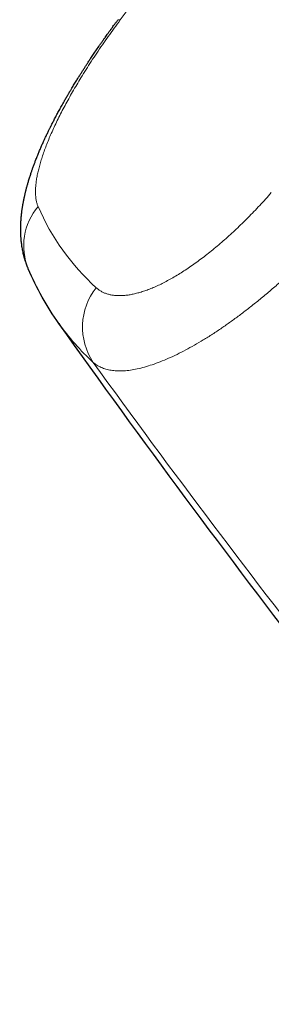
# Model space of a CAD drawing. Header units: millimetres. Extents: x 130528 to 177851, y 51760 to 113805.
# Tile 21 of 88: x 149931 to 149942, y 75758 to 75804. Entities that reach past the tile are written whole.
import ezdxf

# ---------------------------------------------------------------- set-up
doc = ezdxf.new("R2010")
doc.units = ezdxf.units.MM
doc.layers.add('_SA-SANTEHN', color=7, linetype='Continuous', lineweight=0, true_color=0x4c5f99)

msp = doc.modelspace()

# ---------------------------------------------------------------- linework, layer by layer
at = {"layer": '_SA-SANTEHN', "lineweight": 0}
msp.add_line((149935.403, 75803.811), (149935.298, 75803.822), dxfattribs=at)
at = {"layer": '_SA-SANTEHN', "lineweight": 0, "extrusion": (0, 0, -1)}
for centre, radius, start, end in [((-150244.877, 75572.608), 386.302, 36.76279, 44.04968), ((-149933.748, 75793.357), 2.815, 337.7484, 40.1683), ((-149941.683, 75799.56), 10.999, 312.2314, 336.4916), ((-149936.584, 75789.591), 2.93, 326.1855, 38.5124), ((-150307.711, 76057.858), 460.862, 319.51136, 324.15195)]:
    msp.add_arc(centre, radius, start, end, dxfattribs=at)
at = {"layer": '_SA-SANTEHN', "lineweight": 30, "extrusion": (0, 0, -1)}
for centre, radius, start, end in [((-149943.321, 75797.443), 13.223, 324.4381, 337.0692), ((-150372.118, 76103.051), 539.781, 320.29803, 324.52004)]:
    msp.add_arc(centre, radius, start, end, dxfattribs=at)
at = {"layer": '_SA-SANTEHN', "lineweight": 0}
msp.add_arc((149942.025, 75796.506), 11.622, 215.5202, 227.3354, dxfattribs=at)
at = {"layer": '_SA-SANTEHN', "lineweight": 30}
msp.add_open_spline([(149931.143, 75792.291), (149931.135, 75792.311), (149931.12, 75792.346), (149931.101, 75792.394), (149931.087, 75792.431), (149931.076, 75792.46), (149931.067, 75792.485), (149931.058, 75792.51), (149931.049, 75792.536), (149931.035, 75792.575), (149931.017, 75792.629), (149930.995, 75792.698), (149930.969, 75792.785), (149930.942, 75792.888), (149930.913, 75793.005), (149930.882, 75793.15), (149930.851, 75793.324), (149930.825, 75793.523), (149930.81, 75793.676), (149930.803, 75793.784), (149930.799, 75793.846), (149930.797, 75793.907), (149930.795, 75793.968), (149930.793, 75794.034), (149930.793, 75794.101), (149930.793, 75794.168), (149930.794, 75794.23), (149930.795, 75794.287), (149930.797, 75794.338), (149930.798, 75794.382), (149930.8, 75794.422), (149930.802, 75794.46), (149930.804, 75794.496), (149930.807, 75794.535), (149930.81, 75794.577), (149930.814, 75794.627), (149930.818, 75794.68), (149930.823, 75794.733), (149930.828, 75794.783), (149930.833, 75794.827), (149930.838, 75794.868), (149930.843, 75794.91), (149930.849, 75794.96), (149930.857, 75795.019), (149930.867, 75795.085), (149930.877, 75795.147), (149930.886, 75795.204), (149930.894, 75795.253), (149930.902, 75795.299), (149930.91, 75795.345), (149930.919, 75795.393), (149930.928, 75795.438), (149930.935, 75795.475), (149930.943, 75795.513), (149930.952, 75795.558), (149930.964, 75795.615), (149930.978, 75795.679), (149930.995, 75795.751), (149931.011, 75795.821), (149931.026, 75795.883), (149931.041, 75795.942), (149931.058, 75796.009), (149931.078, 75796.082), (149931.097, 75796.152), (149931.116, 75796.219), (149931.136, 75796.29), (149931.16, 75796.369), (149931.186, 75796.454), (149931.213, 75796.542), (149931.24, 75796.627), (149931.266, 75796.705), (149931.289, 75796.774), (149931.311, 75796.838), (149931.334, 75796.902), (149931.358, 75796.971), (149931.385, 75797.047), (149931.413, 75797.124), (149931.441, 75797.198), (149931.469, 75797.271), (149931.5, 75797.353), (149931.534, 75797.437), (149931.567, 75797.52), (149931.599, 75797.599), (149931.632, 75797.679), (149931.668, 75797.766), (149931.705, 75797.852), (149931.741, 75797.936), (149931.776, 75798.015), (149931.812, 75798.096), (149931.848, 75798.175), (149931.881, 75798.249), (149931.914, 75798.319), (149931.949, 75798.394), (149931.987, 75798.476), (149932.026, 75798.558), (149932.063, 75798.634), (149932.097, 75798.703), (149932.127, 75798.765), (149932.153, 75798.817), (149932.175, 75798.861), (149932.194, 75798.899), (149932.215, 75798.941), (149932.242, 75798.995), (149932.278, 75799.066), (149932.32, 75799.148), (149932.383, 75799.269), (149932.466, 75799.426), (149932.571, 75799.621), (149932.681, 75799.822), (149932.773, 75799.985), (149932.843, 75800.109), (149932.889, 75800.188), (149932.932, 75800.265), (149932.972, 75800.333), (149933.005, 75800.39), (149933.031, 75800.434), (149933.051, 75800.467), (149933.066, 75800.493), (149933.085, 75800.525), (149933.111, 75800.568), (149933.146, 75800.628), (149933.191, 75800.702), (149933.243, 75800.789), (149933.301, 75800.885), (149933.372, 75800.999), (149933.45, 75801.127), (149933.537, 75801.265), (149933.62, 75801.396), (149933.699, 75801.521), (149933.778, 75801.643), (149933.859, 75801.767), (149933.945, 75801.899), (149934.047, 75802.053), (149934.165, 75802.229), (149934.301, 75802.429), (149934.427, 75802.612), (149934.536, 75802.769), (149934.62, 75802.889), (149934.697, 75802.997), (149934.76, 75803.087), (149934.813, 75803.16), (149934.854, 75803.217), (149934.889, 75803.266), (149934.919, 75803.308), (149934.946, 75803.345), (149934.976, 75803.386), (149935.015, 75803.439), (149935.067, 75803.51), (149935.132, 75803.599), (149935.21, 75803.705), (149935.267, 75803.781), (149935.298, 75803.822)], degree=3, knots=[0, 0, 0, 0, 0.005259, 0.009527, 0.012807, 0.015153, 0.017313, 0.01953, 0.021803, 0.024191, 0.029936, 0.036241, 0.042471, 0.053071, 0.063413, 0.073659, 0.091737, 0.109563, 0.12717, 0.13303, 0.138702, 0.144099, 0.149587, 0.155433, 0.162175, 0.167928, 0.173826, 0.179297, 0.183859, 0.18778, 0.191616, 0.194872, 0.198234, 0.201726, 0.205584, 0.210183, 0.215468, 0.220446, 0.225146, 0.229212, 0.233, 0.236624, 0.240817, 0.247104, 0.253388, 0.259308, 0.264595, 0.269302, 0.273044, 0.277573, 0.282418, 0.286564, 0.289979, 0.292828, 0.297463, 0.302596, 0.308595, 0.315605, 0.322793, 0.328481, 0.332842, 0.339429, 0.347041, 0.353266, 0.359172, 0.365681, 0.372923, 0.381066, 0.389282, 0.397335, 0.4044, 0.410649, 0.416272, 0.421908, 0.42829, 0.43519, 0.442422, 0.449039, 0.455254, 0.462281, 0.470911, 0.477925, 0.484482, 0.49178, 0.499378, 0.507418, 0.514657, 0.521291, 0.528372, 0.535885, 0.541757, 0.547599, 0.554089, 0.561469, 0.568671, 0.575235, 0.581164, 0.586434, 0.590935, 0.594654, 0.597595, 0.600557, 0.605316, 0.611448, 0.618686, 0.625971, 0.642285, 0.658279, 0.674807, 0.692405, 0.698853, 0.705434, 0.711984, 0.717649, 0.722309, 0.725909, 0.728542, 0.730312, 0.732482, 0.736201, 0.741082, 0.747125, 0.754328, 0.762464, 0.770439, 0.782359, 0.793532, 0.80396, 0.814308, 0.823823, 0.8336, 0.84427, 0.855834, 0.870732, 0.886891, 0.904314, 0.914977, 0.924754, 0.933463, 0.941104, 0.946448, 0.951108, 0.955084, 0.958376, 0.961134, 0.964046, 0.968383, 0.974146, 0.981335, 0.989953, 1, 1, 1, 1], dxfattribs=at)
at = {"layer": '_SA-SANTEHN', "lineweight": 0}
for points, knots in [([(149931.597, 75795.172), (149931.581, 75795.215), (149931.547, 75795.301), (149931.512, 75795.447), (149931.488, 75795.604), (149931.477, 75795.774), (149931.477, 75795.956), (149931.489, 75796.148), (149931.513, 75796.352), (149931.548, 75796.567), (149931.595, 75796.792), (149931.654, 75797.027), (149931.724, 75797.272), (149931.805, 75797.527), (149931.898, 75797.791), (149932.002, 75798.064), (149932.116, 75798.345), (149932.241, 75798.633), (149932.377, 75798.928), (149932.522, 75799.229), (149932.677, 75799.537), (149932.842, 75799.849), (149933.014, 75800.165), (149933.195, 75800.485), (149933.385, 75800.809), (149933.591, 75801.152), (149933.816, 75801.513), (149934.059, 75801.893), (149934.312, 75802.275), (149934.573, 75802.659), (149934.843, 75803.043), (149935.119, 75803.428), (149935.308, 75803.683), (149935.403, 75803.811)], [0, 0, 0, 0, 0.031361, 0.062698, 0.094068, 0.125525, 0.156786, 0.188003, 0.219228, 0.250518, 0.281814, 0.313034, 0.344231, 0.375462, 0.406907, 0.43825, 0.469548, 0.500859, 0.532106, 0.563333, 0.594598, 0.625958, 0.656994, 0.688025, 0.719105, 0.750288, 0.785797, 0.821302, 0.856882, 0.892619, 0.928368, 0.964136, 1, 1, 1, 1]), ([(149942.393, 75795.817), (149942.304, 75795.717), (149942.128, 75795.517), (149941.86, 75795.225), (149941.589, 75794.938), (149941.316, 75794.659), (149941.043, 75794.388), (149940.771, 75794.128), (149940.501, 75793.878), (149940.231, 75793.636), (149939.959, 75793.4), (149939.686, 75793.173), (149939.413, 75792.955), (149939.142, 75792.747), (149938.873, 75792.549), (149938.607, 75792.363), (149938.346, 75792.189), (149938.091, 75792.027), (149937.84, 75791.878), (149937.592, 75791.74), (149937.347, 75791.613), (149937.106, 75791.498), (149936.871, 75791.396), (149936.642, 75791.307), (149936.421, 75791.232), (149936.208, 75791.169), (149936.004, 75791.12), (149935.807, 75791.083), (149935.617, 75791.059), (149935.433, 75791.047), (149935.256, 75791.048), (149935.089, 75791.062), (149934.93, 75791.09), (149934.782, 75791.13), (149934.643, 75791.182), (149934.515, 75791.247), (149934.397, 75791.324), (149934.326, 75791.385), (149934.291, 75791.415)], [0, 0, 0, 0, 0.028091, 0.056168, 0.084276, 0.112461, 0.140623, 0.168138, 0.195618, 0.223105, 0.250641, 0.278721, 0.30669, 0.334594, 0.362478, 0.390544, 0.418131, 0.445601, 0.473, 0.500377, 0.528272, 0.556168, 0.584113, 0.612158, 0.640161, 0.667516, 0.694872, 0.722274, 0.749766, 0.777757, 0.805688, 0.833602, 0.861546, 0.889666, 0.91731, 0.944885, 0.972434, 1, 1, 1, 1]), ([(149934.149, 75787.96), (149934.205, 75787.914), (149934.318, 75787.822), (149934.516, 75787.719), (149934.734, 75787.64), (149934.972, 75787.588), (149935.228, 75787.562), (149935.5, 75787.562), (149935.792, 75787.586), (149936.105, 75787.637), (149936.439, 75787.714), (149936.79, 75787.818), (149937.156, 75787.946), (149937.536, 75788.1), (149937.928, 75788.277), (149938.325, 75788.475), (149938.729, 75788.693), (149939.139, 75788.932), (149939.564, 75789.195), (149939.919, 75789.429), (149940.2, 75789.621), (149940.402, 75789.762), (149940.606, 75789.908), (149940.811, 75790.058), (149941.018, 75790.212), (149941.227, 75790.371), (149941.511, 75790.593), (149941.876, 75790.886), (149942.326, 75791.261), (149942.787, 75791.662), (149943.258, 75792.086), (149943.736, 75792.533), (149944.219, 75793.001), (149944.539, 75793.326), (149944.7, 75793.49)], [0, 0, 0, 0, 0.036613, 0.073044, 0.109226, 0.145094, 0.180582, 0.21563, 0.250178, 0.286027, 0.321876, 0.357681, 0.3934, 0.428989, 0.464405, 0.499609, 0.53341, 0.56766, 0.602322, 0.637355, 0.653195, 0.669097, 0.685057, 0.701071, 0.717135, 0.733244, 0.749394, 0.782853, 0.817212, 0.852405, 0.888359, 0.924998, 0.96224, 1, 1, 1, 1])]:
    msp.add_open_spline(points, degree=3, knots=knots, dxfattribs=at)

doc.saveas('drawing.dxf')
